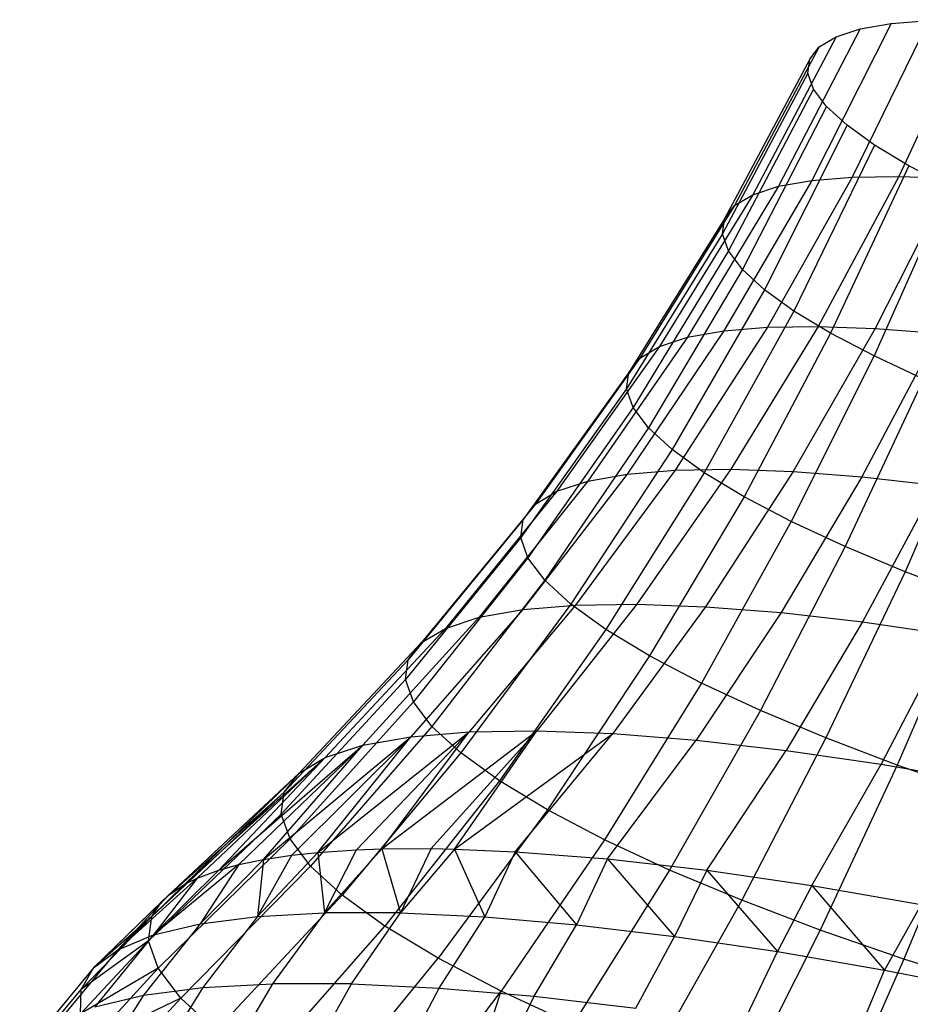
# Model space of a CAD drawing. Extents: x -11.4 to 11.4, y 1.8 to 24.6.
# Tile 21 of 199: x -7.6 to -6.9, y 12.7 to 13.5. Entities that reach past the tile are written whole.
import ezdxf

# ---------------------------------------------------------------- set-up
doc = ezdxf.new("R2010")
doc.units = 0
doc.header["$MEASUREMENT"] = 0
doc.layers.get('0').update_dxf_attribs({"color": 13, "linetype": 'CONTINUOUS'})

# ---------------------------------------------------------------- blocks, each defined once
blk = doc.blocks.new('GRUPUJ_4')
at = {"color": 0}
for p, q in [((4.55426, 11.63788, 4.21307), (4.49113, 11.50874, 4.16199)), ((4.55426, 11.63788, 4.21307), (4.49113, 11.50874, 4.16199)), ((4.52341, 11.63532, 4.25997), (4.55426, 11.63788, 4.21307)), ((4.52341, 11.63532, 4.25997), (4.55426, 11.63788, 4.21307)), ((4.59003, 11.63843, 4.16975), (4.52955, 11.50933, 4.11546)), ((4.59003, 11.63843, 4.16975), (4.52955, 11.50933, 4.11546)), ((4.49791, 11.63077, 4.30983), (4.43061, 11.5011, 4.26591)), ((4.49791, 11.63077, 4.30983), (4.43061, 11.5011, 4.26591)), ((4.52341, 11.63532, 4.25997), (4.458, 11.50598, 4.21236)), ((4.52341, 11.63532, 4.25997), (4.458, 11.50598, 4.21236)), ((4.47806, 11.62429, 4.362), (4.49791, 11.63077, 4.30983)), ((4.47806, 11.62429, 4.362), (4.49791, 11.63077, 4.30983)), ((4.49791, 11.63077, 4.30983), (4.52341, 11.63532, 4.25997)), ((4.49791, 11.63077, 4.30983), (4.52341, 11.63532, 4.25997)), ((4.47806, 11.62429, 4.362), (4.4093, 11.49415, 4.32194)), ((4.47806, 11.62429, 4.362), (4.4093, 11.49415, 4.32194)), ((4.46415, 11.61598, 4.4158), (4.47806, 11.62429, 4.362)), ((4.46415, 11.61598, 4.4158), (4.47806, 11.62429, 4.362)), ((4.46415, 11.61598, 4.4158), (4.39435, 11.48522, 4.37972)), ((4.46415, 11.61598, 4.4158), (4.39435, 11.48522, 4.37972)), ((4.45634, 11.60594, 4.47053), (4.46415, 11.61598, 4.4158)), ((4.45634, 11.60594, 4.47053), (4.46415, 11.61598, 4.4158)), ((4.45634, 11.60594, 4.47053), (4.38597, 11.47444, 4.4385)), ((4.45634, 11.60594, 4.47053), (4.38597, 11.47444, 4.4385)), ((4.45474, 11.5943, 4.52548), (4.45634, 11.60594, 4.47053)), ((4.45474, 11.5943, 4.52548), (4.45634, 11.60594, 4.47053)), ((4.45474, 11.5943, 4.52548), (4.38425, 11.46194, 4.49752)), ((4.45474, 11.5943, 4.52548), (4.38425, 11.46194, 4.49752)), ((4.45938, 11.58122, 4.57993), (4.45474, 11.5943, 4.52548)), ((4.45938, 11.58122, 4.57993), (4.45474, 11.5943, 4.52548)), ((4.45938, 11.58122, 4.57993), (4.38923, 11.44788, 4.55599)), ((4.45938, 11.58122, 4.57993), (4.38923, 11.44788, 4.55599)), ((4.47018, 11.56685, 4.63317), (4.45938, 11.58122, 4.57993)), ((4.47018, 11.56685, 4.63317), (4.45938, 11.58122, 4.57993)), ((4.47018, 11.56685, 4.63317), (4.40083, 11.43246, 4.61317)), ((4.47018, 11.56685, 4.63317), (4.40083, 11.43246, 4.61317)), ((4.48701, 11.5514, 4.6845), (4.47018, 11.56685, 4.63317)), ((4.48701, 11.5514, 4.6845), (4.47018, 11.56685, 4.63317)), ((4.48701, 11.5514, 4.6845), (4.41891, 11.41586, 4.6683)), ((4.48701, 11.5514, 4.6845), (4.41891, 11.41586, 4.6683)), ((4.50965, 11.53506, 4.73326), (4.48701, 11.5514, 4.6845)), ((4.50965, 11.53506, 4.73326), (4.48701, 11.5514, 4.6845)), ((4.50965, 11.53506, 4.73326), (4.44322, 11.39831, 4.72067)), ((4.50965, 11.53506, 4.73326), (4.44322, 11.39831, 4.72067)), ((4.53781, 11.51804, 4.77881), (4.50965, 11.53506, 4.73326)), ((4.53781, 11.51804, 4.77881), (4.50965, 11.53506, 4.73326)), ((4.53781, 11.51804, 4.77881), (4.47346, 11.38004, 4.7696)), ((4.53781, 11.51804, 4.77881), (4.47346, 11.38004, 4.7696)), ((4.57111, 11.50058, 4.82056), (4.53781, 11.51804, 4.77881)), ((4.57111, 11.50058, 4.82056), (4.53781, 11.51804, 4.77881)), ((4.49113, 11.50874, 4.16199), (4.42142, 11.38504, 4.10624)), ((4.49113, 11.50874, 4.16199), (4.42142, 11.38504, 4.10624)), ((4.458, 11.50598, 4.21236), (4.49113, 11.50874, 4.16199)), ((4.458, 11.50598, 4.21236), (4.49113, 11.50874, 4.16199)), ((4.52955, 11.50933, 4.11546), (4.46317, 11.38568, 4.05568)), ((4.52955, 11.50933, 4.11546), (4.46317, 11.38568, 4.05568)), ((4.49113, 11.50874, 4.16199), (4.52955, 11.50933, 4.11546)), ((4.49113, 11.50874, 4.16199), (4.52955, 11.50933, 4.11546)), ((4.57277, 11.50775, 4.07338), (4.51013, 11.38396, 4.00995)), ((4.57277, 11.50775, 4.07338), (4.51013, 11.38396, 4.00995)), ((4.52955, 11.50933, 4.11546), (4.57277, 11.50775, 4.07338)), ((4.52955, 11.50933, 4.11546), (4.57277, 11.50775, 4.07338)), ((4.43061, 11.5011, 4.26591), (4.35565, 11.37673, 4.21916)), ((4.43061, 11.5011, 4.26591), (4.35565, 11.37673, 4.21916)), ((4.458, 11.50598, 4.21236), (4.38542, 11.38204, 4.16097)), ((4.458, 11.50598, 4.21236), (4.38542, 11.38204, 4.16097)), ((4.4093, 11.49415, 4.32194), (4.43061, 11.5011, 4.26591)), ((4.4093, 11.49415, 4.32194), (4.43061, 11.5011, 4.26591)), ((4.43061, 11.5011, 4.26591), (4.458, 11.50598, 4.21236)), ((4.43061, 11.5011, 4.26591), (4.458, 11.50598, 4.21236)), ((4.57111, 11.50058, 4.82056), (4.50923, 11.36127, 4.81443)), ((4.57111, 11.50058, 4.82056), (4.50923, 11.36127, 4.81443)), ((4.4093, 11.49415, 4.32194), (4.3325, 11.36918, 4.28004)), ((4.4093, 11.49415, 4.32194), (4.3325, 11.36918, 4.28004)), ((4.39435, 11.48522, 4.37972), (4.4093, 11.49415, 4.32194)), ((4.39435, 11.48522, 4.37972), (4.4093, 11.49415, 4.32194)), ((4.39435, 11.48522, 4.37972), (4.31626, 11.35948, 4.34283)), ((4.39435, 11.48522, 4.37972), (4.31626, 11.35948, 4.34283)), ((4.38597, 11.47444, 4.4385), (4.39435, 11.48522, 4.37972)), ((4.38597, 11.47444, 4.4385), (4.39435, 11.48522, 4.37972)), ((4.38597, 11.47444, 4.4385), (4.30715, 11.34776, 4.40671)), ((4.38597, 11.47444, 4.4385), (4.30715, 11.34776, 4.40671)), ((4.38425, 11.46194, 4.49752), (4.38597, 11.47444, 4.4385)), ((4.38425, 11.46194, 4.49752), (4.38597, 11.47444, 4.4385)), ((4.38425, 11.46194, 4.49752), (4.30528, 11.33418, 4.47083)), ((4.38425, 11.46194, 4.49752), (4.30528, 11.33418, 4.47083)), ((4.38923, 11.44788, 4.55599), (4.38425, 11.46194, 4.49752)), ((4.38923, 11.44788, 4.55599), (4.38425, 11.46194, 4.49752)), ((4.38923, 11.44788, 4.55599), (4.31069, 11.31891, 4.53437)), ((4.38923, 11.44788, 4.55599), (4.31069, 11.31891, 4.53437)), ((4.40083, 11.43246, 4.61317), (4.38923, 11.44788, 4.55599)), ((4.40083, 11.43246, 4.61317), (4.38923, 11.44788, 4.55599)), ((4.40083, 11.43246, 4.61317), (4.32329, 11.30214, 4.5965)), ((4.40083, 11.43246, 4.61317), (4.32329, 11.30214, 4.5965)), ((4.41891, 11.41586, 4.6683), (4.40083, 11.43246, 4.61317)), ((4.41891, 11.41586, 4.6683), (4.40083, 11.43246, 4.61317)), ((4.41891, 11.41586, 4.6683), (4.34294, 11.28411, 4.65641)), ((4.41891, 11.41586, 4.6683), (4.34294, 11.28411, 4.65641)), ((4.44322, 11.39831, 4.72067), (4.41891, 11.41586, 4.6683)), ((4.44322, 11.39831, 4.72067), (4.41891, 11.41586, 4.6683)), ((4.44322, 11.39831, 4.72067), (4.36936, 11.26504, 4.71332)), ((4.44322, 11.39831, 4.72067), (4.36936, 11.26504, 4.71332)), ((4.47346, 11.38004, 4.7696), (4.44322, 11.39831, 4.72067)), ((4.47346, 11.38004, 4.7696), (4.44322, 11.39831, 4.72067)), ((4.46317, 11.38568, 4.05568), (4.39115, 11.26798, 3.99064)), ((4.46317, 11.38568, 4.05568), (4.39115, 11.26798, 3.99064)), ((4.42142, 11.38504, 4.10624), (4.46317, 11.38568, 4.05568)), ((4.42142, 11.38504, 4.10624), (4.46317, 11.38568, 4.05568)), ((4.46317, 11.38568, 4.05568), (4.51013, 11.38396, 4.00995)), ((4.46317, 11.38568, 4.05568), (4.51013, 11.38396, 4.00995)), ((4.38542, 11.38204, 4.16097), (4.30596, 11.26399, 4.10601)), ((4.38542, 11.38204, 4.16097), (4.30596, 11.26399, 4.10601)), ((4.42142, 11.38504, 4.10624), (4.3454, 11.26727, 4.04604)), ((4.42142, 11.38504, 4.10624), (4.3454, 11.26727, 4.04604)), ((4.35565, 11.37673, 4.21916), (4.38542, 11.38204, 4.16097)), ((4.35565, 11.37673, 4.21916), (4.38542, 11.38204, 4.16097)), ((4.38542, 11.38204, 4.16097), (4.42142, 11.38504, 4.10624)), ((4.38542, 11.38204, 4.16097), (4.42142, 11.38504, 4.10624)), ((4.47346, 11.38004, 4.7696), (4.40222, 11.24518, 4.76648)), ((4.47346, 11.38004, 4.7696), (4.40222, 11.24518, 4.76648)), ((4.51013, 11.38396, 4.00995), (4.44261, 11.2661, 3.94053)), ((4.51013, 11.38396, 4.00995), (4.44261, 11.2661, 3.94053)), ((4.50923, 11.36127, 4.81443), (4.47346, 11.38004, 4.7696)), ((4.50923, 11.36127, 4.81443), (4.47346, 11.38004, 4.7696)), ((4.5617, 11.37991, 3.96964), (4.49911, 11.26165, 3.89636)), ((4.5617, 11.37991, 3.96964), (4.49911, 11.26165, 3.89636)), ((4.51013, 11.38396, 4.00995), (4.5617, 11.37991, 3.96964)), ((4.51013, 11.38396, 4.00995), (4.5617, 11.37991, 3.96964)), ((4.3325, 11.36918, 4.28004), (4.24797, 11.2499, 4.23648)), ((4.3325, 11.36918, 4.28004), (4.24797, 11.2499, 4.23648)), ((4.35565, 11.37673, 4.21916), (4.27334, 11.25817, 4.16977)), ((4.35565, 11.37673, 4.21916), (4.27334, 11.25817, 4.16977)), ((4.31626, 11.35948, 4.34283), (4.3325, 11.36918, 4.28004)), ((4.31626, 11.35948, 4.34283), (4.3325, 11.36918, 4.28004)), ((4.3325, 11.36918, 4.28004), (4.35565, 11.37673, 4.21916)), ((4.3325, 11.36918, 4.28004), (4.35565, 11.37673, 4.21916)), ((4.50923, 11.36127, 4.81443), (4.44108, 11.22479, 4.8152)), ((4.50923, 11.36127, 4.81443), (4.44108, 11.22479, 4.8152)), ((4.55005, 11.34227, 4.8546), (4.50923, 11.36127, 4.81443)), ((4.55005, 11.34227, 4.8546), (4.50923, 11.36127, 4.81443)), ((4.31626, 11.35948, 4.34283), (4.23017, 11.23927, 4.30528)), ((4.31626, 11.35948, 4.34283), (4.23017, 11.23927, 4.30528)), ((4.30715, 11.34776, 4.40671), (4.31626, 11.35948, 4.34283)), ((4.30715, 11.34776, 4.40671), (4.31626, 11.35948, 4.34283)), ((4.30715, 11.34776, 4.40671), (4.22019, 11.22643, 4.37527)), ((4.30715, 11.34776, 4.40671), (4.22019, 11.22643, 4.37527)), ((4.30528, 11.33418, 4.47083), (4.30715, 11.34776, 4.40671)), ((4.30528, 11.33418, 4.47083), (4.30715, 11.34776, 4.40671)), ((4.55005, 11.34227, 4.8546), (4.48545, 11.20414, 4.85885)), ((4.55005, 11.34227, 4.8546), (4.48545, 11.20414, 4.85885)), ((4.30528, 11.33418, 4.47083), (4.21815, 11.21155, 4.44553)), ((4.30528, 11.33418, 4.47083), (4.21815, 11.21155, 4.44553)), ((4.31069, 11.31891, 4.53437), (4.30528, 11.33418, 4.47083)), ((4.31069, 11.31891, 4.53437), (4.30528, 11.33418, 4.47083)), ((4.59541, 11.32327, 4.88958), (4.53473, 11.1835, 4.89686)), ((4.59541, 11.32327, 4.88958), (4.53473, 11.1835, 4.89686)), ((4.31069, 11.31891, 4.53437), (4.22407, 11.19481, 4.51516)), ((4.31069, 11.31891, 4.53437), (4.22407, 11.19481, 4.51516)), ((4.32329, 11.30214, 4.5965), (4.31069, 11.31891, 4.53437)), ((4.32329, 11.30214, 4.5965), (4.31069, 11.31891, 4.53437)), ((4.32329, 11.30214, 4.5965), (4.23788, 11.17645, 4.58323)), ((4.32329, 11.30214, 4.5965), (4.23788, 11.17645, 4.58323)), ((4.34294, 11.28411, 4.65641), (4.32329, 11.30214, 4.5965)), ((4.34294, 11.28411, 4.65641), (4.32329, 11.30214, 4.5965)), ((4.34294, 11.28411, 4.65641), (4.25941, 11.15669, 4.64888)), ((4.34294, 11.28411, 4.65641), (4.25941, 11.15669, 4.64888)), ((4.36936, 11.26504, 4.71332), (4.34294, 11.28411, 4.65641)), ((4.36936, 11.26504, 4.71332), (4.34294, 11.28411, 4.65641)), ((4.30596, 11.26399, 4.10601), (4.21994, 11.15231, 4.0477)), ((4.30596, 11.26399, 4.10601), (4.21994, 11.15231, 4.0477)), ((4.3454, 11.26727, 4.04604), (4.26339, 11.15593, 3.98163)), ((4.3454, 11.26727, 4.04604), (4.26339, 11.15593, 3.98163)), ((4.27334, 11.25817, 4.16977), (4.30596, 11.26399, 4.10601)), ((4.27334, 11.25817, 4.16977), (4.30596, 11.26399, 4.10601)), ((4.36936, 11.26504, 4.71332), (4.28836, 11.13579, 4.71123)), ((4.36936, 11.26504, 4.71332), (4.28836, 11.13579, 4.71123)), ((4.30596, 11.26399, 4.10601), (4.3454, 11.26727, 4.04604)), ((4.30596, 11.26399, 4.10601), (4.3454, 11.26727, 4.04604)), ((4.39115, 11.26798, 3.99064), (4.31379, 11.15671, 3.9206)), ((4.39115, 11.26798, 3.99064), (4.31379, 11.15671, 3.9206)), ((4.3454, 11.26727, 4.04604), (4.39115, 11.26798, 3.99064)), ((4.3454, 11.26727, 4.04604), (4.39115, 11.26798, 3.99064)), ((4.40222, 11.24518, 4.76648), (4.36936, 11.26504, 4.71332)), ((4.40222, 11.24518, 4.76648), (4.36936, 11.26504, 4.71332)), ((4.44261, 11.2661, 3.94053), (4.37047, 11.15463, 3.8654)), ((4.44261, 11.2661, 3.94053), (4.37047, 11.15463, 3.8654)), ((4.39115, 11.26798, 3.99064), (4.44261, 11.2661, 3.94053)), ((4.39115, 11.26798, 3.99064), (4.44261, 11.2661, 3.94053)), ((4.44261, 11.2661, 3.94053), (4.49911, 11.26165, 3.89636)), ((4.44261, 11.2661, 3.94053), (4.49911, 11.26165, 3.89636)), ((4.27334, 11.25817, 4.16977), (4.18401, 11.1459, 4.11793)), ((4.27334, 11.25817, 4.16977), (4.18401, 11.1459, 4.11793)), ((4.24797, 11.2499, 4.23648), (4.27334, 11.25817, 4.16977)), ((4.24797, 11.2499, 4.23648), (4.27334, 11.25817, 4.16977)), ((4.49911, 11.26165, 3.89636), (4.43272, 11.14974, 3.81675)), ((4.49911, 11.26165, 3.89636), (4.43272, 11.14974, 3.81675)), ((4.49911, 11.26165, 3.89636), (4.55991, 11.25471, 3.85872)), ((4.49911, 11.26165, 3.89636), (4.55991, 11.25471, 3.85872)), ((4.24797, 11.2499, 4.23648), (4.15606, 11.13679, 4.19143)), ((4.24797, 11.2499, 4.23648), (4.15606, 11.13679, 4.19143)), ((4.23017, 11.23927, 4.30528), (4.24797, 11.2499, 4.23648)), ((4.23017, 11.23927, 4.30528), (4.24797, 11.2499, 4.23648)), ((4.55991, 11.25471, 3.85872), (4.4997, 11.14209, 3.77528)), ((4.55991, 11.25471, 3.85872), (4.4997, 11.14209, 3.77528)), ((4.23017, 11.23927, 4.30528), (4.13645, 11.12508, 4.26721)), ((4.23017, 11.23927, 4.30528), (4.13645, 11.12508, 4.26721)), ((4.22019, 11.22643, 4.37527), (4.23017, 11.23927, 4.30528)), ((4.22019, 11.22643, 4.37527), (4.23017, 11.23927, 4.30528)), ((4.40222, 11.24518, 4.76648), (4.32436, 11.11403, 4.76948)), ((4.40222, 11.24518, 4.76648), (4.32436, 11.11403, 4.76948)), ((4.44108, 11.22479, 4.8152), (4.40222, 11.24518, 4.76648)), ((4.44108, 11.22479, 4.8152), (4.40222, 11.24518, 4.76648)), ((4.22019, 11.22643, 4.37527), (4.12546, 11.11094, 4.34431)), ((4.22019, 11.22643, 4.37527), (4.12546, 11.11094, 4.34431)), ((4.21815, 11.21155, 4.44553), (4.22019, 11.22643, 4.37527)), ((4.21815, 11.21155, 4.44553), (4.22019, 11.22643, 4.37527)), ((4.44108, 11.22479, 4.8152), (4.36695, 11.09169, 4.82287)), ((4.44108, 11.22479, 4.8152), (4.36695, 11.09169, 4.82287)), ((4.48545, 11.20414, 4.85885), (4.44108, 11.22479, 4.8152)), ((4.48545, 11.20414, 4.85885), (4.44108, 11.22479, 4.8152)), ((4.21815, 11.21155, 4.44553), (4.12321, 11.09454, 4.42172)), ((4.21815, 11.21155, 4.44553), (4.12321, 11.09454, 4.42172)), ((4.22407, 11.19481, 4.51516), (4.21815, 11.21155, 4.44553)), ((4.22407, 11.19481, 4.51516), (4.21815, 11.21155, 4.44553)), ((4.48545, 11.20414, 4.85885), (4.41556, 11.06907, 4.8707)), ((4.48545, 11.20414, 4.85885), (4.41556, 11.06907, 4.8707)), ((4.53473, 11.1835, 4.89686), (4.48545, 11.20414, 4.85885)), ((4.53473, 11.1835, 4.89686), (4.48545, 11.20414, 4.85885)), ((4.22407, 11.19481, 4.51516), (4.12973, 11.07611, 4.49842)), ((4.22407, 11.19481, 4.51516), (4.12973, 11.07611, 4.49842)), ((4.23788, 11.17645, 4.58323), (4.22407, 11.19481, 4.51516)), ((4.23788, 11.17645, 4.58323), (4.22407, 11.19481, 4.51516)), ((4.53473, 11.1835, 4.89686), (4.46956, 11.04644, 4.91234)), ((4.53473, 11.1835, 4.89686), (4.46956, 11.04644, 4.91234)), ((4.5883, 11.16313, 4.92873), (4.53473, 11.1835, 4.89686)), ((4.5883, 11.16313, 4.92873), (4.53473, 11.1835, 4.89686)), ((4.23788, 11.17645, 4.58323), (4.14495, 11.05587, 4.57341)), ((4.23788, 11.17645, 4.58323), (4.14495, 11.05587, 4.57341)), ((4.25941, 11.15669, 4.64888), (4.23788, 11.17645, 4.58323)), ((4.25941, 11.15669, 4.64888), (4.23788, 11.17645, 4.58323)), ((4.5883, 11.16313, 4.92873), (4.52826, 11.02412, 4.94727)), ((4.5883, 11.16313, 4.92873), (4.52826, 11.02412, 4.94727)), ((4.21994, 11.15231, 4.0477), (4.12772, 11.04746, 3.98628)), ((4.21994, 11.15231, 4.0477), (4.12772, 11.04746, 3.98628)), ((4.25941, 11.15669, 4.64888), (4.16866, 11.0341, 4.64573)), ((4.25941, 11.15669, 4.64888), (4.16866, 11.0341, 4.64573)), ((4.26339, 11.15593, 3.98163), (4.17572, 11.05146, 3.91329)), ((4.26339, 11.15593, 3.98163), (4.17572, 11.05146, 3.91329)), ((4.18401, 11.1459, 4.11793), (4.21994, 11.15231, 4.0477)), ((4.18401, 11.1459, 4.11793), (4.21994, 11.15231, 4.0477)), ((4.21994, 11.15231, 4.0477), (4.26339, 11.15593, 3.98163)), ((4.21994, 11.15231, 4.0477), (4.26339, 11.15593, 3.98163)), ((4.31379, 11.15671, 3.9206), (4.2314, 11.05232, 3.84586)), ((4.31379, 11.15671, 3.9206), (4.2314, 11.05232, 3.84586)), ((4.28836, 11.13579, 4.71123), (4.25941, 11.15669, 4.64888)), ((4.28836, 11.13579, 4.71123), (4.25941, 11.15669, 4.64888)), ((4.26339, 11.15593, 3.98163), (4.31379, 11.15671, 3.9206)), ((4.26339, 11.15593, 3.98163), (4.31379, 11.15671, 3.9206)), ((4.37047, 11.15463, 3.8654), (4.29403, 11.05003, 3.78487)), ((4.37047, 11.15463, 3.8654), (4.29403, 11.05003, 3.78487)), ((4.31379, 11.15671, 3.9206), (4.37047, 11.15463, 3.8654)), ((4.31379, 11.15671, 3.9206), (4.37047, 11.15463, 3.8654)), ((4.37047, 11.15463, 3.8654), (4.43272, 11.14974, 3.81675)), ((4.37047, 11.15463, 3.8654), (4.43272, 11.14974, 3.81675)), ((4.18401, 11.1459, 4.11793), (4.08802, 11.04038, 4.06387)), ((4.18401, 11.1459, 4.11793), (4.08802, 11.04038, 4.06387)), ((4.15606, 11.13679, 4.19143), (4.18401, 11.1459, 4.11793)), ((4.15606, 11.13679, 4.19143), (4.18401, 11.1459, 4.11793)), ((4.43272, 11.14974, 3.81675), (4.36279, 11.04462, 3.73112)), ((4.43272, 11.14974, 3.81675), (4.36279, 11.04462, 3.73112)), ((4.43272, 11.14974, 3.81675), (4.4997, 11.14209, 3.77528)), ((4.43272, 11.14974, 3.81675), (4.4997, 11.14209, 3.77528)), ((4.4997, 11.14209, 3.77528), (4.4368, 11.03616, 3.6853)), ((4.4997, 11.14209, 3.77528), (4.4368, 11.03616, 3.6853)), ((4.4997, 11.14209, 3.77528), (4.57055, 11.13177, 3.74153)), ((4.4997, 11.14209, 3.77528), (4.57055, 11.13177, 3.74153)), ((4.15606, 11.13679, 4.19143), (4.05714, 11.03031, 4.14506)), ((4.15606, 11.13679, 4.19143), (4.05714, 11.03031, 4.14506)), ((4.13645, 11.12508, 4.26721), (4.15606, 11.13679, 4.19143)), ((4.13645, 11.12508, 4.26721), (4.15606, 11.13679, 4.19143)), ((4.28836, 11.13579, 4.71123), (4.20055, 11.01109, 4.71442)), ((4.28836, 11.13579, 4.71123), (4.20055, 11.01109, 4.71442)), ((4.32436, 11.11403, 4.76948), (4.28836, 11.13579, 4.71123)), ((4.32436, 11.11403, 4.76948), (4.28836, 11.13579, 4.71123)), ((4.57055, 11.13177, 3.74153), (4.51507, 11.02477, 3.64802)), ((4.57055, 11.13177, 3.74153), (4.51507, 11.02477, 3.64802)), ((4.13645, 11.12508, 4.26721), (4.03548, 11.01738, 4.2288)), ((4.13645, 11.12508, 4.26721), (4.03548, 11.01738, 4.2288)), ((4.12546, 11.11094, 4.34431), (4.13645, 11.12508, 4.26721)), ((4.12546, 11.11094, 4.34431), (4.13645, 11.12508, 4.26721)), ((4.12546, 11.11094, 4.34431), (4.02333, 11.00175, 4.31397)), ((4.12546, 11.11094, 4.34431), (4.02333, 11.00175, 4.31397)), ((4.12321, 11.09454, 4.42172), (4.12546, 11.11094, 4.34431)), ((4.12321, 11.09454, 4.42172), (4.12546, 11.11094, 4.34431)), ((4.32436, 11.11403, 4.76948), (4.24021, 10.98712, 4.77858)), ((4.32436, 11.11403, 4.76948), (4.24021, 10.98712, 4.77858)), ((4.36695, 11.09169, 4.82287), (4.32436, 11.11403, 4.76948)), ((4.36695, 11.09169, 4.82287), (4.32436, 11.11403, 4.76948)), ((4.12321, 11.09454, 4.42172), (4.02085, 10.98364, 4.39949)), ((4.12321, 11.09454, 4.42172), (4.02085, 10.98364, 4.39949)), ((4.12973, 11.07611, 4.49842), (4.12321, 11.09454, 4.42172)), ((4.12973, 11.07611, 4.49842), (4.12321, 11.09454, 4.42172)), ((4.36695, 11.09169, 4.82287), (4.28712, 10.96251, 4.8374)), ((4.36695, 11.09169, 4.82287), (4.28712, 10.96251, 4.8374)), ((4.41556, 11.06907, 4.8707), (4.36695, 11.09169, 4.82287)), ((4.41556, 11.06907, 4.8707), (4.36695, 11.09169, 4.82287)), ((4.12973, 11.07611, 4.49842), (4.02805, 10.96327, 4.48423)), ((4.12973, 11.07611, 4.49842), (4.02805, 10.96327, 4.48423)), ((4.14495, 11.05587, 4.57341), (4.12973, 11.07611, 4.49842)), ((4.14495, 11.05587, 4.57341), (4.12973, 11.07611, 4.49842)), ((4.41556, 11.06907, 4.8707), (4.34068, 10.93758, 4.89009)), ((4.41556, 11.06907, 4.8707), (4.34068, 10.93758, 4.89009)), ((4.46956, 11.04644, 4.91234), (4.41556, 11.06907, 4.8707)), ((4.46956, 11.04644, 4.91234), (4.41556, 11.06907, 4.8707)), ((4.14495, 11.05587, 4.57341), (4.04487, 10.94092, 4.56708)), ((4.14495, 11.05587, 4.57341), (4.04487, 10.94092, 4.56708)), ((4.16866, 11.0341, 4.64573), (4.14495, 11.05587, 4.57341)), ((4.16866, 11.0341, 4.64573), (4.14495, 11.05587, 4.57341)), ((4.00616, 10.94631, 3.96505), (4.12772, 11.04746, 3.98628)), ((4.00616, 10.94631, 3.96505), (4.12772, 11.04746, 3.98628)), ((4.02966, 10.94987, 3.92199), (4.12772, 11.04746, 3.98628)), ((4.02966, 10.94987, 3.92199), (4.12772, 11.04746, 3.98628)), ((4.05107, 10.95216, 3.88711), (4.17572, 11.05146, 3.91329)), ((4.05107, 10.95216, 3.88711), (4.17572, 11.05146, 3.91329)), ((4.05107, 10.95216, 3.88711), (4.12772, 11.04746, 3.98628)), ((4.05107, 10.95216, 3.88711), (4.12772, 11.04746, 3.98628)), ((4.08275, 10.95429, 3.84128), (4.17572, 11.05146, 3.91329)), ((4.08275, 10.95429, 3.84128), (4.17572, 11.05146, 3.91329)), ((4.08802, 11.04038, 4.06387), (4.12772, 11.04746, 3.98628)), ((4.08802, 11.04038, 4.06387), (4.12772, 11.04746, 3.98628)), ((4.10373, 10.95502, 3.81398), (4.2314, 11.05232, 3.84586)), ((4.10373, 10.95502, 3.81398), (4.2314, 11.05232, 3.84586)), ((4.10373, 10.95502, 3.81398), (4.17572, 11.05146, 3.91329)), ((4.10373, 10.95502, 3.81398), (4.17572, 11.05146, 3.91329)), ((4.12772, 11.04746, 3.98628), (4.17572, 11.05146, 3.91329)), ((4.12772, 11.04746, 3.98628), (4.17572, 11.05146, 3.91329)), ((4.14432, 10.95524, 3.76672), (4.2314, 11.05232, 3.84586)), ((4.14432, 10.95524, 3.76672), (4.2314, 11.05232, 3.84586)), ((4.16352, 10.95486, 3.74651), (4.2314, 11.05232, 3.84586)), ((4.16352, 10.95486, 3.74651), (4.2314, 11.05232, 3.84586)), ((4.16352, 10.95486, 3.74651), (4.29403, 11.05003, 3.78487)), ((4.16352, 10.95486, 3.74651), (4.29403, 11.05003, 3.78487)), ((4.17572, 11.05146, 3.91329), (4.2314, 11.05232, 3.84586)), ((4.17572, 11.05146, 3.91329), (4.2314, 11.05232, 3.84586)), ((4.21358, 10.9527, 3.69928), (4.29403, 11.05003, 3.78487)), ((4.21358, 10.9527, 3.69928), (4.29403, 11.05003, 3.78487)), ((4.2314, 11.05232, 3.84586), (4.29403, 11.05003, 3.78487)), ((4.2314, 11.05232, 3.84586), (4.29403, 11.05003, 3.78487)), ((4.28962, 10.94672, 3.63983), (4.36279, 11.04462, 3.73112)), ((4.28962, 10.94672, 3.63983), (4.36279, 11.04462, 3.73112)), ((4.29403, 11.05003, 3.78487), (4.36279, 11.04462, 3.73112)), ((4.29403, 11.05003, 3.78487), (4.36279, 11.04462, 3.73112)), ((4.36279, 11.04462, 3.73112), (4.4368, 11.03616, 3.6853)), ((4.36279, 11.04462, 3.73112), (4.4368, 11.03616, 3.6853)), ((4.46956, 11.04644, 4.91234), (4.40017, 10.91266, 4.93596)), ((4.46956, 11.04644, 4.91234), (4.40017, 10.91266, 4.93596)), ((4.52826, 11.02412, 4.94727), (4.46956, 11.04644, 4.91234)), ((4.52826, 11.02412, 4.94727), (4.46956, 11.04644, 4.91234)), ((3.96949, 10.93753, 4.04694), (4.08802, 11.04038, 4.06387)), ((3.96949, 10.93753, 4.04694), (4.08802, 11.04038, 4.06387)), ((3.98576, 10.94204, 4.0078), (4.08802, 11.04038, 4.06387)), ((3.98576, 10.94204, 4.0078), (4.08802, 11.04038, 4.06387)), ((4.00616, 10.94631, 3.96505), (4.08802, 11.04038, 4.06387)), ((4.00616, 10.94631, 3.96505), (4.08802, 11.04038, 4.06387)), ((4.05714, 11.03031, 4.14506), (4.08802, 11.04038, 4.06387)), ((4.05714, 11.03031, 4.14506), (4.08802, 11.04038, 4.06387)), ((3.94148, 10.92593, 4.13185), (4.05714, 11.03031, 4.14506)), ((3.94148, 10.92593, 4.13185), (4.05714, 11.03031, 4.14506)), ((3.95162, 10.9309, 4.09758), (4.05714, 11.03031, 4.14506)), ((3.95162, 10.9309, 4.09758), (4.05714, 11.03031, 4.14506)), ((3.96949, 10.93753, 4.04694), (4.05714, 11.03031, 4.14506)), ((3.96949, 10.93753, 4.04694), (4.05714, 11.03031, 4.14506)), ((4.03548, 11.01738, 4.2288), (4.05714, 11.03031, 4.14506)), ((4.03548, 11.01738, 4.2288), (4.05714, 11.03031, 4.14506)), ((4.16866, 11.0341, 4.64573), (4.07106, 10.91687, 4.64697)), ((4.16866, 11.0341, 4.64573), (4.07106, 10.91687, 4.64697)), ((4.20055, 11.01109, 4.71442), (4.16866, 11.0341, 4.64573)), ((4.20055, 11.01109, 4.71442), (4.16866, 11.0341, 4.64573)), ((4.37146, 10.93737, 3.58917), (4.4368, 11.03616, 3.6853)), ((4.37146, 10.93737, 3.58917), (4.4368, 11.03616, 3.6853)), ((4.4368, 11.03616, 3.6853), (4.51507, 11.02477, 3.64802)), ((4.4368, 11.03616, 3.6853), (4.51507, 11.02477, 3.64802)), ((4.45802, 10.92478, 3.54794), (4.51507, 11.02477, 3.64802)), ((4.45802, 10.92478, 3.54794), (4.51507, 11.02477, 3.64802)), ((4.52826, 11.02412, 4.94727), (4.46483, 10.88807, 4.97444)), ((4.52826, 11.02412, 4.94727), (4.46483, 10.88807, 4.97444)), ((4.51507, 11.02477, 3.64802), (4.5966, 11.01059, 3.61975)), ((4.51507, 11.02477, 3.64802), (4.5966, 11.01059, 3.61975)), ((4.59088, 11.0024, 4.97501), (4.52826, 11.02412, 4.94727)), ((4.59088, 11.0024, 4.97501), (4.52826, 11.02412, 4.94727)), ((3.92245, 10.91163, 4.2188), (4.03548, 11.01738, 4.2288)), ((3.92245, 10.91163, 4.2188), (4.03548, 11.01738, 4.2288)), ((3.92767, 10.9166, 4.19018), (4.03548, 11.01738, 4.2288)), ((3.92767, 10.9166, 4.19018), (4.03548, 11.01738, 4.2288)), ((3.94148, 10.92593, 4.13185), (4.03548, 11.01738, 4.2288)), ((3.94148, 10.92593, 4.13185), (4.03548, 11.01738, 4.2288)), ((4.02333, 11.00175, 4.31397), (4.03548, 11.01738, 4.2288)), ((4.02333, 11.00175, 4.31397), (4.03548, 11.01738, 4.2288)), ((4.20055, 11.01109, 4.71442), (4.1063, 10.89144, 4.72286)), ((4.20055, 11.01109, 4.71442), (4.1063, 10.89144, 4.72286)), ((4.24021, 10.98712, 4.77858), (4.20055, 11.01109, 4.71442)), ((4.24021, 10.98712, 4.77858), (4.20055, 11.01109, 4.71442)), ((3.91423, 10.89932, 4.28437), (4.02333, 11.00175, 4.31397)), ((3.91423, 10.89932, 4.28437), (4.02333, 11.00175, 4.31397)), ((3.92245, 10.91163, 4.2188), (4.02333, 11.00175, 4.31397)), ((3.92245, 10.91163, 4.2188), (4.02333, 11.00175, 4.31397)), ((4.02085, 10.98364, 4.39949), (4.02333, 11.00175, 4.31397)), ((4.02085, 10.98364, 4.39949), (4.02333, 11.00175, 4.31397)), ((4.59088, 11.0024, 4.97501), (4.53381, 10.86414, 5.005)), ((4.59088, 11.0024, 4.97501), (4.53381, 10.86414, 5.005)), ((3.91148, 10.87929, 4.37894), (4.02085, 10.98364, 4.39949)), ((3.91148, 10.87929, 4.37894), (4.02085, 10.98364, 4.39949)), ((4.02805, 10.96327, 4.48423), (4.02085, 10.98364, 4.39949)), ((4.02805, 10.96327, 4.48423), (4.02085, 10.98364, 4.39949)), ((4.24021, 10.98712, 4.77858), (4.15011, 10.86495, 4.79375)), ((4.24021, 10.98712, 4.77858), (4.15011, 10.86495, 4.79375)), ((4.28712, 10.96251, 4.8374), (4.24021, 10.98712, 4.77858)), ((4.28712, 10.96251, 4.8374), (4.24021, 10.98712, 4.77858)), ((3.91946, 10.85677, 4.47264), (4.02805, 10.96327, 4.48423)), ((3.91946, 10.85677, 4.47264), (4.02805, 10.96327, 4.48423)), ((4.04487, 10.94092, 4.56708), (4.02805, 10.96327, 4.48423)), ((4.04487, 10.94092, 4.56708), (4.02805, 10.96327, 4.48423)), ((4.10373, 10.95502, 3.81398), (4.14432, 10.95524, 3.76672)), ((4.10373, 10.95502, 3.81398), (4.14432, 10.95524, 3.76672)), ((4.14432, 10.95524, 3.76672), (4.11912, 10.90228, 3.70433)), ((4.14432, 10.95524, 3.76672), (4.11912, 10.90228, 3.70433)), ((4.14432, 10.95524, 3.76672), (4.16352, 10.95486, 3.74651)), ((4.14432, 10.95524, 3.76672), (4.16352, 10.95486, 3.74651)), ((4.28712, 10.96251, 4.8374), (4.20194, 10.83777, 4.85873)), ((4.28712, 10.96251, 4.8374), (4.20194, 10.83777, 4.85873)), ((4.34068, 10.93758, 4.89009), (4.28712, 10.96251, 4.8374)), ((4.34068, 10.93758, 4.89009), (4.28712, 10.96251, 4.8374)), ((4.05107, 10.95216, 3.88711), (4.00115, 10.89944, 3.85182)), ((4.05107, 10.95216, 3.88711), (4.00115, 10.89944, 3.85182)), ((4.00115, 10.89944, 3.85182), (4.02966, 10.94987, 3.92199)), ((4.00115, 10.89944, 3.85182), (4.02966, 10.94987, 3.92199)), ((4.00616, 10.94631, 3.96505), (4.02966, 10.94987, 3.92199)), ((4.00616, 10.94631, 3.96505), (4.02966, 10.94987, 3.92199)), ((4.02966, 10.94987, 3.92199), (4.05107, 10.95216, 3.88711)), ((4.02966, 10.94987, 3.92199), (4.05107, 10.95216, 3.88711)), ((4.05107, 10.95216, 3.88711), (4.08275, 10.95429, 3.84128)), ((4.05107, 10.95216, 3.88711), (4.08275, 10.95429, 3.84128)), ((4.05107, 10.95216, 3.88711), (4.05639, 10.90245, 3.77511)), ((4.05107, 10.95216, 3.88711), (4.05639, 10.90245, 3.77511)), ((4.10373, 10.95502, 3.81398), (4.05639, 10.90245, 3.77511)), ((4.10373, 10.95502, 3.81398), (4.05639, 10.90245, 3.77511)), ((4.05639, 10.90245, 3.77511), (4.08275, 10.95429, 3.84128)), ((4.05639, 10.90245, 3.77511), (4.08275, 10.95429, 3.84128)), ((4.08275, 10.95429, 3.84128), (4.10373, 10.95502, 3.81398)), ((4.08275, 10.95429, 3.84128), (4.10373, 10.95502, 3.81398)), ((4.10373, 10.95502, 3.81398), (4.11912, 10.90228, 3.70433)), ((4.10373, 10.95502, 3.81398), (4.11912, 10.90228, 3.70433)), ((4.16352, 10.95486, 3.74651), (4.11912, 10.90228, 3.70433)), ((4.16352, 10.95486, 3.74651), (4.11912, 10.90228, 3.70433)), ((4.16352, 10.95486, 3.74651), (4.18863, 10.89894, 3.64028)), ((4.16352, 10.95486, 3.74651), (4.21358, 10.9527, 3.69928)), ((4.16352, 10.95486, 3.74651), (4.18863, 10.89894, 3.64028)), ((4.16352, 10.95486, 3.74651), (4.21358, 10.9527, 3.69928)), ((4.21358, 10.9527, 3.69928), (4.18863, 10.89894, 3.64028)), ((4.21358, 10.9527, 3.69928), (4.18863, 10.89894, 3.64028)), ((4.21358, 10.9527, 3.69928), (4.26413, 10.89247, 3.58369)), ((4.21358, 10.9527, 3.69928), (4.26413, 10.89247, 3.58369)), ((4.21358, 10.9527, 3.69928), (4.28962, 10.94672, 3.63983)), ((4.21358, 10.9527, 3.69928), (4.28962, 10.94672, 3.63983)), ((3.98576, 10.94204, 4.0078), (3.91556, 10.8841, 4.0195)), ((3.98576, 10.94204, 4.0078), (3.91556, 10.8841, 4.0195)), ((3.93805, 10.83205, 4.56427), (4.04487, 10.94092, 4.56708)), ((3.93805, 10.83205, 4.56427), (4.04487, 10.94092, 4.56708)), ((3.95403, 10.8933, 3.9336), (4.00616, 10.94631, 3.96505)), ((3.95403, 10.8933, 3.9336), (4.00616, 10.94631, 3.96505)), ((3.98576, 10.94204, 4.0078), (3.95403, 10.8933, 3.9336)), ((3.98576, 10.94204, 4.0078), (3.95403, 10.8933, 3.9336)), ((3.96949, 10.93753, 4.04694), (3.98576, 10.94204, 4.0078)), ((3.96949, 10.93753, 4.04694), (3.98576, 10.94204, 4.0078)), ((3.98576, 10.94204, 4.0078), (4.00616, 10.94631, 3.96505)), ((3.98576, 10.94204, 4.0078), (4.00616, 10.94631, 3.96505)), ((4.00616, 10.94631, 3.96505), (4.00115, 10.89944, 3.85182)), ((4.00616, 10.94631, 3.96505), (4.00115, 10.89944, 3.85182)), ((4.07106, 10.91687, 4.64697), (4.04487, 10.94092, 4.56708)), ((4.07106, 10.91687, 4.64697), (4.04487, 10.94092, 4.56708)), ((4.28962, 10.94672, 3.63983), (4.26413, 10.89247, 3.58369)), ((4.28962, 10.94672, 3.63983), (4.26413, 10.89247, 3.58369)), ((4.28962, 10.94672, 3.63983), (4.34478, 10.88294, 3.53521)), ((4.28962, 10.94672, 3.63983), (4.34478, 10.88294, 3.53521)), ((4.28962, 10.94672, 3.63983), (4.37146, 10.93737, 3.58917)), ((4.28962, 10.94672, 3.63983), (4.37146, 10.93737, 3.58917)), ((3.95162, 10.9309, 4.09758), (3.88618, 10.87193, 4.10857)), ((3.95162, 10.9309, 4.09758), (3.88618, 10.87193, 4.10857)), ((3.91556, 10.8841, 4.0195), (3.96949, 10.93753, 4.04694)), ((3.91556, 10.8841, 4.0195), (3.96949, 10.93753, 4.04694)), ((3.95162, 10.9309, 4.09758), (3.91556, 10.8841, 4.0195)), ((3.95162, 10.9309, 4.09758), (3.91556, 10.8841, 4.0195)), ((3.94148, 10.92593, 4.13185), (3.95162, 10.9309, 4.09758)), ((3.94148, 10.92593, 4.13185), (3.95162, 10.9309, 4.09758)), ((3.95162, 10.9309, 4.09758), (3.96949, 10.93753, 4.04694)), ((3.95162, 10.9309, 4.09758), (3.96949, 10.93753, 4.04694)), ((4.34068, 10.93758, 4.89009), (4.26111, 10.81023, 4.91694)), ((4.34068, 10.93758, 4.89009), (4.26111, 10.81023, 4.91694)), ((4.40017, 10.91266, 4.93596), (4.34068, 10.93758, 4.89009)), ((4.40017, 10.91266, 4.93596), (4.34068, 10.93758, 4.89009)), ((4.37146, 10.93737, 3.58917), (4.34478, 10.88294, 3.53521)), ((4.37146, 10.93737, 3.58917), (4.34478, 10.88294, 3.53521)), ((4.37146, 10.93737, 3.58917), (4.42964, 10.87046, 3.49536)), ((4.37146, 10.93737, 3.58917), (4.42964, 10.87046, 3.49536)), ((4.37146, 10.93737, 3.58917), (4.45802, 10.92478, 3.54794)), ((4.37146, 10.93737, 3.58917), (4.45802, 10.92478, 3.54794)), ((3.88618, 10.87193, 4.10857), (3.94148, 10.92593, 4.13185)), ((3.88618, 10.87193, 4.10857), (3.94148, 10.92593, 4.13185)), ((3.92767, 10.9166, 4.19018), (3.94148, 10.92593, 4.13185)), ((3.92767, 10.9166, 4.19018), (3.94148, 10.92593, 4.13185)), ((4.45802, 10.92478, 3.54794), (4.42964, 10.87046, 3.49536)), ((4.45802, 10.92478, 3.54794), (4.42964, 10.87046, 3.49536)), ((4.45802, 10.92478, 3.54794), (4.51777, 10.85518, 3.46462)), ((4.45802, 10.92478, 3.54794), (4.51777, 10.85518, 3.46462)), ((4.45802, 10.92478, 3.54794), (4.54817, 10.9091, 3.51668)), ((4.45802, 10.92478, 3.54794), (4.54817, 10.9091, 3.51668)), ((3.86621, 10.85693, 4.19979), (3.92767, 10.9166, 4.19018)), ((3.86621, 10.85693, 4.19979), (3.92767, 10.9166, 4.19018)), ((3.92767, 10.9166, 4.19018), (3.88618, 10.87193, 4.10857)), ((3.92767, 10.9166, 4.19018), (3.88618, 10.87193, 4.10857)), ((3.92245, 10.91163, 4.2188), (3.92767, 10.9166, 4.19018)), ((3.92245, 10.91163, 4.2188), (3.92767, 10.9166, 4.19018)), ((3.96701, 10.80545, 4.65261), (4.07106, 10.91687, 4.64697)), ((3.96701, 10.80545, 4.65261), (4.07106, 10.91687, 4.64697)), ((4.1063, 10.89144, 4.72286), (4.07106, 10.91687, 4.64697)), ((4.1063, 10.89144, 4.72286), (4.07106, 10.91687, 4.64697)), ((3.92245, 10.91163, 4.2188), (3.86621, 10.85693, 4.19979)), ((3.92245, 10.91163, 4.2188), (3.86621, 10.85693, 4.19979)), ((3.91423, 10.89932, 4.28437), (3.92245, 10.91163, 4.2188)), ((3.91423, 10.89932, 4.28437), (3.92245, 10.91163, 4.2188)), ((4.40017, 10.91266, 4.93596), (4.32683, 10.7827, 4.96763)), ((4.40017, 10.91266, 4.93596), (4.32683, 10.7827, 4.96763)), ((4.46483, 10.88807, 4.97444), (4.40017, 10.91266, 4.93596)), ((4.46483, 10.88807, 4.97444), (4.40017, 10.91266, 4.93596)), ((4.54817, 10.9091, 3.51668), (4.51777, 10.85518, 3.46462)), ((4.54817, 10.9091, 3.51668), (4.51777, 10.85518, 3.46462)), ((3.91423, 10.89932, 4.28437), (3.8559, 10.83927, 4.29214)), ((3.91423, 10.89932, 4.28437), (3.8559, 10.83927, 4.29214)), ((3.91423, 10.89932, 4.28437), (3.86621, 10.85693, 4.19979)), ((3.91423, 10.89932, 4.28437), (3.86621, 10.85693, 4.19979)), ((3.91148, 10.87929, 4.37894), (3.91423, 10.89932, 4.28437)), ((3.91148, 10.87929, 4.37894), (3.91423, 10.89932, 4.28437)), ((3.95403, 10.8933, 3.9336), (4.00115, 10.89944, 3.85182)), ((3.95403, 10.8933, 3.9336), (4.00115, 10.89944, 3.85182)), ((4.00115, 10.89944, 3.85182), (3.9562, 10.84076, 3.8194)), ((4.00115, 10.89944, 3.85182), (3.9562, 10.84076, 3.8194)), ((4.00115, 10.89944, 3.85182), (4.05639, 10.90245, 3.77511)), ((4.00115, 10.89944, 3.85182), (4.05639, 10.90245, 3.77511)), ((4.05639, 10.90245, 3.77511), (4.01357, 10.84388, 3.73973)), ((4.05639, 10.90245, 3.77511), (4.01357, 10.84388, 3.73973)), ((4.11912, 10.90228, 3.70433), (4.05639, 10.90245, 3.77511)), ((4.11912, 10.90228, 3.70433), (4.05639, 10.90245, 3.77511)), ((4.07872, 10.8437, 3.66622), (4.11912, 10.90228, 3.70433)), ((4.07872, 10.8437, 3.66622), (4.11912, 10.90228, 3.70433)), ((4.11912, 10.90228, 3.70433), (4.18863, 10.89894, 3.64028)), ((4.11912, 10.90228, 3.70433), (4.18863, 10.89894, 3.64028)), ((4.15091, 10.84023, 3.59971), (4.18863, 10.89894, 3.64028)), ((4.15091, 10.84023, 3.59971), (4.18863, 10.89894, 3.64028)), ((4.18863, 10.89894, 3.64028), (4.26413, 10.89247, 3.58369)), ((4.18863, 10.89894, 3.64028), (4.26413, 10.89247, 3.58369)), ((3.95403, 10.8933, 3.9336), (3.90726, 10.83438, 3.90433)), ((3.95403, 10.8933, 3.9336), (3.90726, 10.83438, 3.90433)), ((3.91556, 10.8841, 4.0195), (3.95403, 10.8933, 3.9336)), ((3.91556, 10.8841, 4.0195), (3.95403, 10.8933, 3.9336)), ((4.00598, 10.77733, 4.73653), (4.1063, 10.89144, 4.72286)), ((4.00598, 10.77733, 4.73653), (4.1063, 10.89144, 4.72286)), ((4.15011, 10.86495, 4.79375), (4.1063, 10.89144, 4.72286)), ((4.15011, 10.86495, 4.79375), (4.1063, 10.89144, 4.72286)), ((4.22932, 10.83351, 3.54094), (4.26413, 10.89247, 3.58369)), ((4.22932, 10.83351, 3.54094), (4.26413, 10.89247, 3.58369)), ((4.26413, 10.89247, 3.58369), (4.34478, 10.88294, 3.53521)), ((4.26413, 10.89247, 3.58369), (4.34478, 10.88294, 3.53521)), ((3.91556, 10.8841, 4.0195), (3.86731, 10.82482, 3.99355)), ((3.91556, 10.8841, 4.0195), (3.86731, 10.82482, 3.99355)), ((3.88618, 10.87193, 4.10857), (3.91556, 10.8841, 4.0195)), ((3.88618, 10.87193, 4.10857), (3.91556, 10.8841, 4.0195)), ((4.31307, 10.82362, 3.49058), (4.34478, 10.88294, 3.53521)), ((4.31307, 10.82362, 3.49058), (4.34478, 10.88294, 3.53521)), ((4.34478, 10.88294, 3.53521), (4.42964, 10.87046, 3.49536)), ((4.34478, 10.88294, 3.53521), (4.42964, 10.87046, 3.49536)), ((4.46483, 10.88807, 4.97444), (4.39827, 10.75553, 5.01013)), ((4.46483, 10.88807, 4.97444), (4.39827, 10.75553, 5.01013)), ((4.53381, 10.86414, 5.005), (4.46483, 10.88807, 4.97444)), ((4.53381, 10.86414, 5.005), (4.46483, 10.88807, 4.97444)), ((3.91148, 10.87929, 4.37894), (3.85534, 10.81917, 4.38455)), ((3.91148, 10.87929, 4.37894), (3.85534, 10.81917, 4.38455)), ((3.91148, 10.87929, 4.37894), (3.8559, 10.83927, 4.29214)), ((3.91148, 10.87929, 4.37894), (3.8559, 10.83927, 4.29214)), ((3.91946, 10.85677, 4.47264), (3.91148, 10.87929, 4.37894)), ((3.91946, 10.85677, 4.47264), (3.91148, 10.87929, 4.37894)), ((3.88618, 10.87193, 4.10857), (3.83679, 10.81218, 4.08605)), ((3.88618, 10.87193, 4.10857), (3.83679, 10.81218, 4.08605)), ((3.86621, 10.85693, 4.19979), (3.88618, 10.87193, 4.10857)), ((3.86621, 10.85693, 4.19979), (3.88618, 10.87193, 4.10857)), ((4.40121, 10.81066, 3.4492), (4.42964, 10.87046, 3.49536)), ((4.40121, 10.81066, 3.4492), (4.42964, 10.87046, 3.49536)), ((4.42964, 10.87046, 3.49536), (4.51777, 10.85518, 3.46462)), ((4.42964, 10.87046, 3.49536), (4.51777, 10.85518, 3.46462)), ((4.05443, 10.74804, 4.81493), (4.15011, 10.86495, 4.79375)), ((4.05443, 10.74804, 4.81493), (4.15011, 10.86495, 4.79375)), ((4.20194, 10.83777, 4.85873), (4.15011, 10.86495, 4.79375)), ((4.20194, 10.83777, 4.85873), (4.15011, 10.86495, 4.79375)), ((4.53381, 10.86414, 5.005), (4.47448, 10.72909, 5.04389)), ((4.53381, 10.86414, 5.005), (4.47448, 10.72909, 5.04389)), ((4.60622, 10.84117, 5.02725), (4.53381, 10.86414, 5.005)), ((4.60622, 10.84117, 5.02725), (4.53381, 10.86414, 5.005)), ((3.86621, 10.85693, 4.19979), (3.81606, 10.7966, 4.18079)), ((3.86621, 10.85693, 4.19979), (3.81606, 10.7966, 4.18079)), ((3.91946, 10.85677, 4.47264), (3.85534, 10.81917, 4.38455)), ((3.91946, 10.85677, 4.47264), (3.85534, 10.81917, 4.38455)), ((3.8559, 10.83927, 4.29214), (3.86621, 10.85693, 4.19979)), ((3.8559, 10.83927, 4.29214), (3.86621, 10.85693, 4.19979)), ((3.91946, 10.85677, 4.47264), (3.86455, 10.79683, 4.47599)), ((3.91946, 10.85677, 4.47264), (3.86455, 10.79683, 4.47599)), ((3.93805, 10.83205, 4.56427), (3.91946, 10.85677, 4.47264)), ((3.93805, 10.83205, 4.56427), (3.91946, 10.85677, 4.47264)), ((4.49273, 10.79478, 3.41728), (4.51777, 10.85518, 3.46462)), ((4.49273, 10.79478, 3.41728), (4.51777, 10.85518, 3.46462)), ((4.51777, 10.85518, 3.46462), (4.60816, 10.83725, 3.44333)), ((4.51777, 10.85518, 3.46462), (4.60816, 10.83725, 3.44333)), ((3.9562, 10.84076, 3.8194), (4.01357, 10.84388, 3.73973)), ((3.9562, 10.84076, 3.8194), (4.01357, 10.84388, 3.73973)), ((4.01357, 10.84388, 3.73973), (3.9757, 10.77993, 3.70822)), ((4.01357, 10.84388, 3.73973), (3.9757, 10.77993, 3.70822)), ((4.07872, 10.8437, 3.66622), (4.01357, 10.84388, 3.73973)), ((4.07872, 10.8437, 3.66622), (4.01357, 10.84388, 3.73973)), ((4.04273, 10.77975, 3.63259), (4.07872, 10.8437, 3.66622)), ((4.04273, 10.77975, 3.63259), (4.07872, 10.8437, 3.66622)), ((4.07872, 10.8437, 3.66622), (4.15091, 10.84023, 3.59971)), ((4.07872, 10.8437, 3.66622), (4.15091, 10.84023, 3.59971)), ((3.80534, 10.77827, 4.27669), (3.8559, 10.83927, 4.29214)), ((3.80534, 10.77827, 4.27669), (3.8559, 10.83927, 4.29214)), ((3.85534, 10.81917, 4.38455), (3.8559, 10.83927, 4.29214)), ((3.85534, 10.81917, 4.38455), (3.8559, 10.83927, 4.29214)), ((3.90726, 10.83438, 3.90433), (3.86633, 10.77016, 3.87756)), ((3.90726, 10.83438, 3.90433), (3.86633, 10.77016, 3.87756)), ((3.86731, 10.82482, 3.99355), (3.90726, 10.83438, 3.90433)), ((3.86731, 10.82482, 3.99355), (3.90726, 10.83438, 3.90433)), ((3.90726, 10.83438, 3.90433), (3.9562, 10.84076, 3.8194)), ((3.90726, 10.83438, 3.90433), (3.9562, 10.84076, 3.8194)), ((3.9562, 10.84076, 3.8194), (3.91668, 10.77672, 3.79019)), ((3.9562, 10.84076, 3.8194), (3.91668, 10.77672, 3.79019)), ((4.11175, 10.71798, 4.88678), (4.20194, 10.83777, 4.85873)), ((4.11175, 10.71798, 4.88678), (4.20194, 10.83777, 4.85873)), ((4.117, 10.77618, 3.56416), (4.15091, 10.84023, 3.59971)), ((4.117, 10.77618, 3.56416), (4.15091, 10.84023, 3.59971)), ((4.15091, 10.84023, 3.59971), (4.22932, 10.83351, 3.54094)), ((4.15091, 10.84023, 3.59971), (4.22932, 10.83351, 3.54094)), ((4.1564, 10.69683, 4.93236), (4.20194, 10.83777, 4.85873)), ((4.1564, 10.69683, 4.93236), (4.20194, 10.83777, 4.85873)), ((4.19767, 10.76927, 3.50369), (4.22932, 10.83351, 3.54094)), ((4.19767, 10.76927, 3.50369), (4.22932, 10.83351, 3.54094)), ((4.26111, 10.81023, 4.91694), (4.20194, 10.83777, 4.85873)), ((4.26111, 10.81023, 4.91694), (4.20194, 10.83777, 4.85873)), ((4.22932, 10.83351, 3.54094), (4.31307, 10.82362, 3.49058)), ((4.22932, 10.83351, 3.54094), (4.31307, 10.82362, 3.49058)), ((3.93805, 10.83205, 4.56427), (3.86455, 10.79683, 4.47599)), ((3.93805, 10.83205, 4.56427), (3.86455, 10.79683, 4.47599)), ((3.93805, 10.83205, 4.56427), (3.88343, 10.77252, 4.56542)), ((3.93805, 10.83205, 4.56427), (3.88343, 10.77252, 4.56542)), ((3.96701, 10.80545, 4.65261), (3.93805, 10.83205, 4.56427)), ((3.96701, 10.80545, 4.65261), (3.93805, 10.83205, 4.56427))]:
    blk.add_line(p, q, dxfattribs=at)
blk = doc.blocks.new('SATELLITE_M_ZWIS-11230-112')
at = {"color": 0}
blk.add_blockref('GRUPUJ_4', (-11.40464, 1.84184, 0.62927), dxfattribs=at)

msp = doc.modelspace()

# ---------------------------------------------------------------- block references
at = {"color": 0}
msp.add_blockref('SATELLITE_M_ZWIS-11230-112', (0, 0), dxfattribs=at)

doc.saveas('drawing.dxf')
